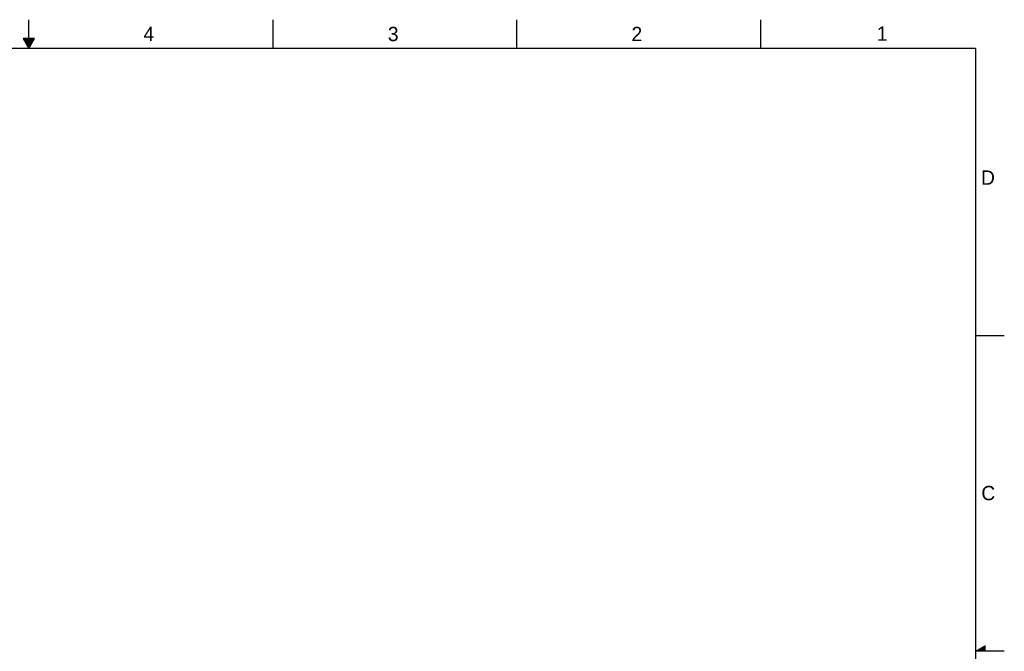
# Model space of a CAD drawing. Header units: inches. Extents: x 0 to 34, y 0 to 22.
# Tile 23 of 23: x 16.8 to 34, y 11 to 22. Entities that reach past the tile are written whole.
import ezdxf

# ---------------------------------------------------------------- set-up
doc = ezdxf.new("R2010")
doc.units = ezdxf.units.IN
doc.header["$LTSCALE"] = 1.87
doc.header["$MEASUREMENT"] = 0
doc.layers.get('0').update_dxf_attribs({"linetype": 'CONTINUOUS'})
doc.styles.get("Standard").update_dxf_attribs({"font": 'txt', "width": 0.8})

msp = doc.modelspace()

# ---------------------------------------------------------------- linework, layer by layer
at = {"color": 2, "linetype": 'CONTINUOUS'}
for p, q in [((17.00002, 21.5), (17.00002, 22)), ((21.25002, 22), (21.25002, 21.5)), ((25.50002, 22), (25.50002, 21.5)), ((29.75002, 22), (29.75002, 21.5)), ((16.90203, 21.66972), (17.00002, 21.5)), ((17.09801, 21.66972), (16.90203, 21.66972)), ((16.90764, 21.66), (17.0924, 21.66)), ((16.91342, 21.65), (17.08662, 21.65)), ((16.91919, 21.64), (17.08085, 21.64)), ((16.92496, 21.63), (17.07508, 21.63)), ((17.00002, 21.5), (17.09801, 21.66972)), ((16.93074, 21.62), (17.0693, 21.62)), ((16.93651, 21.61), (17.06353, 21.61)), ((16.94229, 21.6), (17.05776, 21.6)), ((16.94806, 21.59), (17.05198, 21.59)), ((16.95383, 21.58), (17.04621, 21.58)), ((16.95961, 21.57), (17.04044, 21.57)), ((16.96538, 21.56), (17.03466, 21.56)), ((16.97115, 21.55), (17.02889, 21.55)), ((16.97693, 21.54), (17.02311, 21.54)), ((16.9827, 21.53), (17.01734, 21.53)), ((16.98847, 21.52), (17.01157, 21.52)), ((16.99425, 21.51), (17.00579, 21.51)), ((33.50002, 16.5), (34.00002, 16.5)), ((34.00002, 11), (33.50002, 11)), ((33.51734, 11.01), (33.66974, 11.01)), ((33.53466, 11.02), (33.66974, 11.02)), ((33.55198, 11.03), (33.66974, 11.03)), ((33.5693, 11.04), (33.66974, 11.04)), ((33.58662, 11.05), (33.66974, 11.05)), ((33.60394, 11.06), (33.66974, 11.06)), ((33.62126, 11.07), (33.66974, 11.07)), ((33.63858, 11.08), (33.66974, 11.08)), ((33.65591, 11.09), (33.66974, 11.09))]:
    msp.add_line(p, q, dxfattribs=at)
at = {"color": 7, "linetype": 'CONTINUOUS', "const_width": 0.02}
for points in [[(33.50002, 21.5), (0.50002, 21.5)], [(33.50002, 0.5), (33.50002, 21.5)]]:
    msp.add_lwpolyline(points, dxfattribs=at)

# ---------------------------------------------------------------- texts
at = {"color": 2, "linetype": 'CONTINUOUS'}
for s, p in [('4', (18.99773, 21.6277)), ('3', (23.25697, 21.62594)), ('2', (27.50251, 21.62616)), ('1', (31.77814, 21.63259)), ('D', (33.59469, 19.12364)), ('C', (33.6004, 13.62673))]:
    msp.add_text(s, height=0.25, dxfattribs=at).set_placement(p)

doc.saveas('drawing.dxf')
